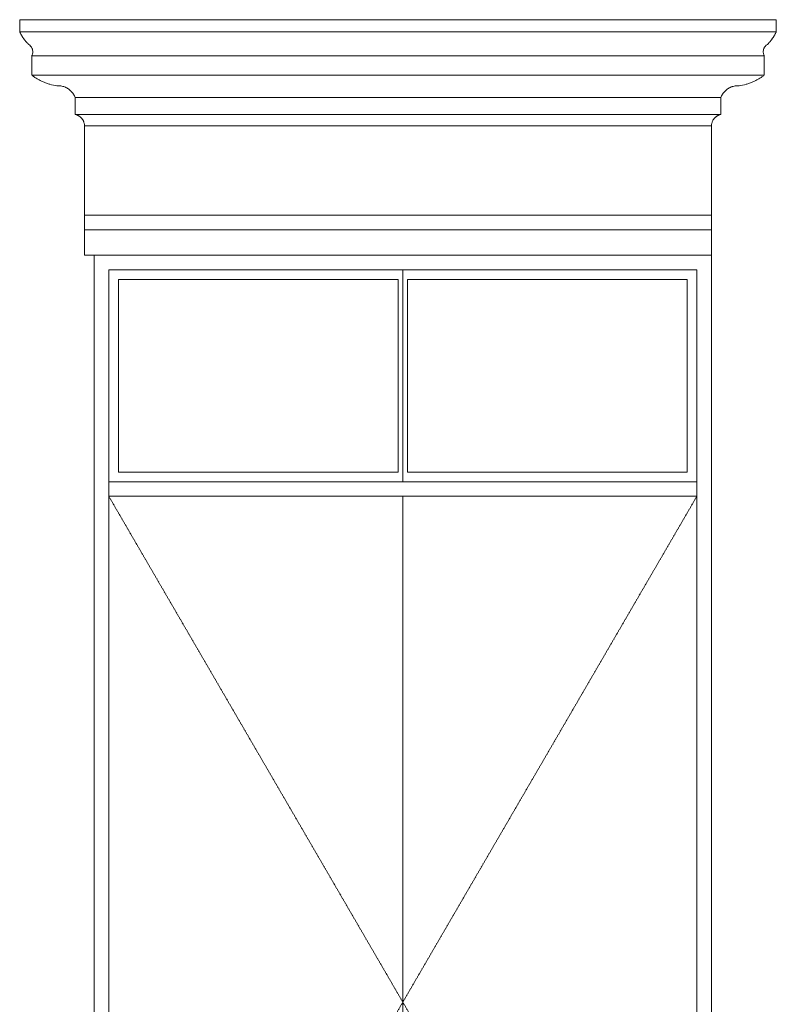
# Model space of a CAD drawing. Header units: millimetres. Extents: x -32613 to 52917, y -2150 to 8528.
# Tile 253 of 256: x 40791 to 42360, y 2076 to 4119. Entities that reach past the tile are written whole.
import ezdxf

# ---------------------------------------------------------------- set-up
doc = ezdxf.new("R2010")
doc.units = ezdxf.units.MM
doc.linetypes.add('_Tracejado pequeno', pattern=[2.25, 1.5, -0.75])
for name, color, linetype, lineweight in [('A-DOOR', 31, 'Continuous', 25), ('A-DOOR-HDLN', 31, '_Tracejado pequeno', 18), ('A-GENM', 13, 'Continuous', 18), ('A-WALL', 113, 'Continuous', 25)]:
    doc.layers.add(name, color=color, linetype=linetype, lineweight=lineweight)

# ---------------------------------------------------------------- blocks, each defined once
blk = doc.blocks.new('porta dupla - P01 - 1_28 x 2_60 m-4336729-CORTE B - MANTER _ DEMOLIR')
at = {"layer": 'A-DOOR', "lineweight": 18}
for p, q in [((24141.1, 1950), (24141.1, 3600)), ((24141.1, 3600), (25361.1, 3600)), ((24751.1, 3600), (24751.1, 3160)), ((24751.1, 3600), (24751.1, 3160)), ((25361.1, 3600), (25361.1, 1950)), ((24161.1, 3580), (24161.1, 3180)), ((24741.1, 3580), (24161.1, 3580)), ((24741.1, 3180), (24741.1, 3580)), ((25341.1, 3580), (24761.1, 3580)), ((24761.1, 3580), (24761.1, 3180)), ((25341.1, 3180), (25341.1, 3580)), ((24741.1, 3180), (24161.1, 3180)), ((25341.1, 3180), (24761.1, 3180)), ((25361.1, 3160), (24141.1, 3160)), ((24141.1, 3130), (25361.1, 3130)), ((24751.1, 3130), (24751.1, 1950)), ((24751.1, 3130), (24751.1, 1950))]:
    blk.add_line(p, q, dxfattribs=at)
at = {"layer": 'A-DOOR-HDLN'}
for p, q in [((24141.1, 3130), (25361.1, 3130)), ((24141.1, 3130), (24751.1, 2080)), ((25361.1, 3130), (24751.1, 2080)), ((24751.1, 2080), (24675.6, 1950)), ((24751.1, 2080), (24826.6, 1950))]:
    blk.add_line(p, q, dxfattribs=at)
blk = doc.blocks.new('ornamento esquadrias - ornamento esquadrias-V21-CORTE B - MANTER _ DEMOLIR')
at = {"layer": 'A-GENM'}
for p, q in [((25525.8, 4118.9), (23956.4, 4118.9)), ((23956.4, 4118.9), (23956.4, 4093.9)), ((25525.8, 4093.9), (25525.8, 4118.9)), ((25525.8, 4093.9), (23956.4, 4093.9)), ((23956.4, 4093.9), (25525.8, 4093.9)), ((23981.4, 4043.9), (25500.8, 4043.9)), ((25500.8, 4043.9), (23981.4, 4043.9)), ((23981.4, 4043.9), (23981.4, 4003.9)), ((25500.8, 4003.9), (25500.8, 4043.9)), ((25500.8, 4003.9), (23981.4, 4003.9)), ((23981.4, 4003.9), (25500.8, 4003.9)), ((24071.4, 3957.2), (25410.8, 3957.2)), ((25410.8, 3957.2), (24071.4, 3957.2)), ((24071.4, 3957.2), (24071.4, 3922.2)), ((25410.8, 3922.2), (25410.8, 3957.2)), ((25410.8, 3922.2), (24071.4, 3922.2)), ((24071.4, 3922.2), (25410.8, 3922.2)), ((25391.1, 3898.8), (24091.1, 3898.8)), ((24091.1, 3898.8), (24091.1, 3713)), ((24091.1, 3898.8), (25391.1, 3898.8)), ((25391.1, 3713), (25391.1, 3898.8)), ((25391.1, 3713), (24091.1, 3713)), ((24091.1, 3713), (25391.1, 3713)), ((24091.1, 3683), (24091.1, 3713)), ((25391.1, 3713), (25391.1, 3683)), ((24091.1, 3683), (25391.1, 3683)), ((24091.1, 3630), (24091.1, 3683)), ((24091.1, 3683), (25391.1, 3683)), ((25391.1, 3683), (25391.1, 3630)), ((25391.1, 3630), (24091.1, 3630))]:
    blk.add_line(p, q, dxfattribs=at)
for points, knots in [([(23975, 4067.3), (23973.4, 4068.8), (23971.2, 4071.2), (23968.4, 4074.6), (23966.7, 4076.7), (23965.5, 4078.4), (23964.2, 4080.1), (23963.1, 4081.7), (23962.1, 4083.3), (23961.1, 4084.9), (23960.1, 4086.6), (23959.2, 4088.3), (23958.2, 4090.2), (23957.4, 4091.7), (23956.9, 4092.8), (23956.5, 4093.6), (23956.4, 4093.9), (23956.4, 4093.9)], [0, 0, 0, 0, 0.142857, 0.214286, 0.285714, 0.321429, 0.357143, 0.428571, 0.464286, 0.5, 0.571429, 0.625, 0.678571, 0.785714, 0.839286, 0.892857, 1, 1, 1, 1]), ([(25525.8, 4093.9), (25525.8, 4093.9), (25525.6, 4093.4), (25524.9, 4092), (25524.2, 4090.6), (25523.3, 4088.8), (25522.2, 4086.8), (25521.1, 4084.9), (25520.1, 4083.3), (25518.8, 4081.3), (25517.4, 4079.3), (25516, 4077.4), (25515.1, 4076.2), (25513.8, 4074.6), (25512.2, 4072.7), (25510.1, 4070.2), (25508.3, 4068.5), (25507.2, 4067.3)], [0, 0, 0, 0, 0.142857, 0.214286, 0.285714, 0.357143, 0.428571, 0.5, 0.535714, 0.571429, 0.678571, 0.705357, 0.732143, 0.785714, 0.839286, 0.892857, 1, 1, 1, 1]), ([(23981.4, 4043.9), (23981.4, 4043.9), (23981.6, 4044.2), (23982.4, 4045.8), (23983.2, 4048.2), (23983.7, 4051.5), (23983.5, 4054.9), (23982.9, 4057.5), (23982.3, 4059), (23981.6, 4060.4), (23980.8, 4061.8), (23979.8, 4063.2), (23978.2, 4065.1), (23976.5, 4066.4), (23975, 4067.3)], [0, 0, 0, 0, 0.125, 0.25, 0.375, 0.5, 0.625, 0.6875, 0.71875, 0.75, 0.8125, 0.84375, 0.875, 1, 1, 1, 1]), ([(25507.2, 4067.3), (25506.4, 4066.9), (25505, 4065.9), (25503.2, 4064.2), (25501.8, 4062.5), (25500.9, 4061.1), (25500.2, 4059.7), (25499.4, 4057.9), (25498.7, 4054.9), (25498.4, 4050.2), (25499.6, 4046.3), (25500.6, 4044.2), (25500.8, 4043.9), (25500.8, 4043.9)], [0, 0, 0, 0, 0.0625, 0.125, 0.1875, 0.21875, 0.25, 0.3125, 0.375, 0.5, 0.75, 0.875, 1, 1, 1, 1]), ([(23981.4, 4003.9), (23983.1, 4002.6), (23986.6, 4000), (23991.3, 3996.9), (23995.4, 3994.6), (23999.6, 3992.3), (24004, 3990.2), (24008.5, 3988.4), (24013.1, 3986.6), (24021.4, 3984), (24028.7, 3982.4), (24033.7, 3981.7)], [-1, -1, -1, -1, -0.875, -0.75, -0.6875, -0.625, -0.5, -0.4375, -0.375, -0.25, 0, 0, 0, 0]), ([(25448.5, 3981.7), (25453.5, 3982.4), (25460.8, 3984), (25469.1, 3986.6), (25473.7, 3988.4), (25477.1, 3989.8), (25480.4, 3991.3), (25483.7, 3992.9), (25486.8, 3994.6), (25490.9, 3996.9), (25495.6, 4000), (25499.1, 4002.6), (25500.8, 4003.9)], [-1, -1, -1, -1, -0.75, -0.625, -0.5625, -0.5, -0.4375, -0.375, -0.3125, -0.25, -0.125, 0, 0, 0, 0]), ([(24033.7, 3981.7), (24036.4, 3981.9), (24040.5, 3981.7), (24045.7, 3980.6), (24048.9, 3979.6), (24051.4, 3978.6), (24053.2, 3977.7), (24054.9, 3976.8), (24056.6, 3975.7), (24058.3, 3974.6), (24059.9, 3973.4), (24061.4, 3972.1), (24062.8, 3970.7), (24064.2, 3969.2), (24065.9, 3967.2), (24068.7, 3963.4), (24070.5, 3959.7), (24071.4, 3957.2)], [-1, -1, -1, -1, -0.833333, -0.75, -0.666667, -0.625, -0.583333, -0.541667, -0.5, -0.458333, -0.416667, -0.375, -0.333333, -0.291667, -0.25, -0.166667, 0, 0, 0, 0]), ([(25410.8, 3957.2), (25411.7, 3959.8), (25413.5, 3963.4), (25416.6, 3967.8), (25418.9, 3970.2), (25420.8, 3972.1), (25422.3, 3973.4), (25423.9, 3974.6), (25425.5, 3975.7), (25427.2, 3976.8), (25429, 3977.7), (25430.8, 3978.6), (25432.7, 3979.3), (25434.5, 3980), (25437.1, 3980.8), (25441.7, 3981.7), (25445.8, 3981.9), (25448.5, 3981.7)], [-1, -1, -1, -1, -0.833333, -0.75, -0.666667, -0.625, -0.583333, -0.541667, -0.5, -0.458333, -0.416667, -0.375, -0.333333, -0.291667, -0.25, -0.166667, 0, 0, 0, 0]), ([(24071.4, 3922.2), (24072.3, 3922), (24073.6, 3921.6), (24075.4, 3921), (24076.6, 3920.4), (24077.8, 3919.8), (24079, 3919.1), (24080.1, 3918.4), (24081, 3917.8), (24081.7, 3917.2), (24082.4, 3916.7), (24083.2, 3915.9), (24084.1, 3915), (24085, 3914), (24085.9, 3913), (24086.6, 3911.9), (24087.4, 3910.8), (24088.1, 3909.6), (24088.7, 3908.3), (24089.4, 3906.7), (24090.5, 3903.6), (24091, 3900.8), (24091.1, 3898.8)], [-1, -1, -1, -1, -0.916667, -0.875, -0.833333, -0.791667, -0.75, -0.708333, -0.666667, -0.645833, -0.625, -0.583333, -0.541667, -0.5, -0.458333, -0.416667, -0.375, -0.333333, -0.291667, -0.25, -0.166667, 0, 0, 0, 0]), ([(25391.1, 3898.8), (25391.2, 3900.8), (25391.7, 3903.6), (25392.9, 3907.1), (25393.9, 3909.2), (25394.8, 3910.8), (25395.5, 3911.9), (25396.3, 3913), (25397.2, 3914), (25398.1, 3915), (25399, 3915.9), (25400, 3916.8), (25401, 3917.6), (25402.1, 3918.4), (25403.2, 3919.1), (25404.4, 3919.8), (25405.6, 3920.4), (25406.8, 3921), (25408.5, 3921.6), (25409.9, 3922), (25410.8, 3922.2)], [-1, -1, -1, -1, -0.833333, -0.75, -0.666667, -0.625, -0.583333, -0.541667, -0.5, -0.458333, -0.416667, -0.375, -0.333333, -0.291667, -0.25, -0.208333, -0.166667, -0.125, -0.083333, 0, 0, 0, 0])]:
    blk.add_open_spline(points, degree=3, knots=knots, dxfattribs=at)

msp = doc.modelspace()

# ---------------------------------------------------------------- linework, layer by layer
at = {"layer": 'A-WALL', "lineweight": 18}
for p, q in [((40945.431, 1950), (40945.431, 3630)), ((40945.431, 3630), (42225.431, 3630)), ((42225.431, 3630), (42225.431, 1930.593))]:
    msp.add_line(p, q, dxfattribs=at)

# ---------------------------------------------------------------- block references
at = {"layer": 'A-DOOR', "lineweight": 18}
msp.add_blockref('porta dupla - P01 - 1_28 x 2_60 m-4336729-CORTE B - MANTER _ DEMOLIR', (16834.344, 0), dxfattribs=at)
at = {"layer": 'A-GENM'}
msp.add_blockref('ornamento esquadrias - ornamento esquadrias-V21-CORTE B - MANTER _ DEMOLIR', (16834.344, 0), dxfattribs=at)

doc.saveas('drawing.dxf')
